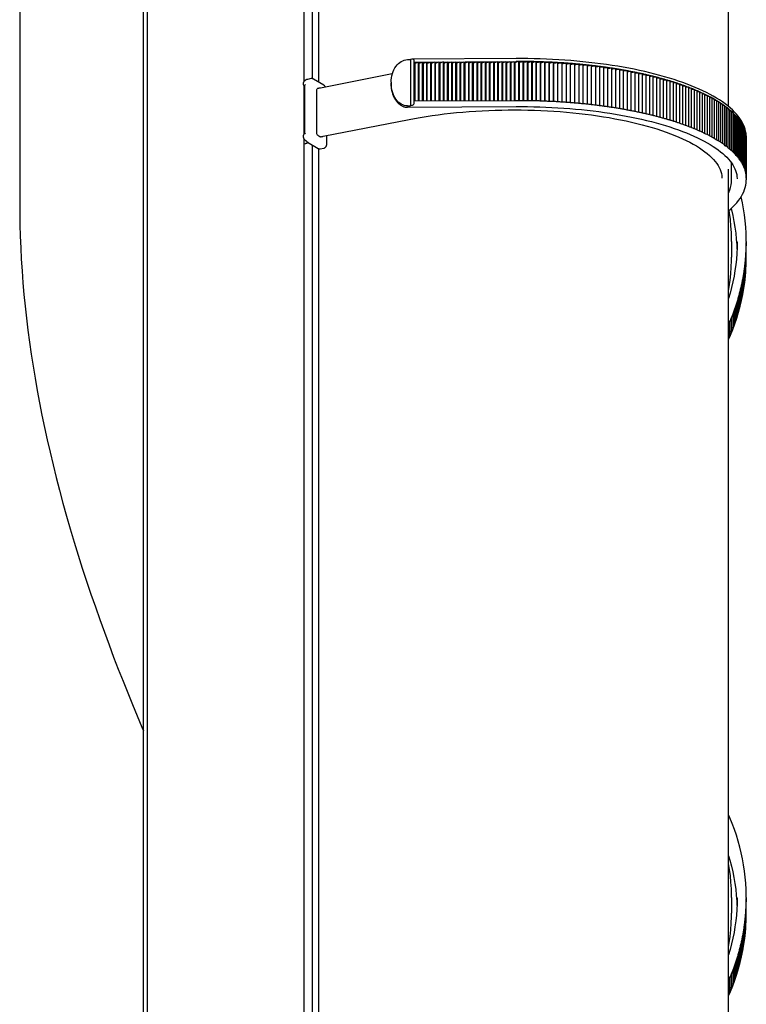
# Model space of a CAD drawing. Extents: x 0 to 594, y 0 to 420.
# Tile 23 of 29: x 293 to 310, y 351 to 374. Entities that reach past the tile are written whole.
import ezdxf

# ---------------------------------------------------------------- set-up
doc = ezdxf.new("R2010")
doc.units = 0
doc.header["$LTSCALE"] = 32.67
for name, color, linetype in [('100-9010_DXF_CONTINUOUS_LI', 7, 'CONTINUOUS'), ('100-9011_DXF_CONTINUOUS_LI', 7, 'CONTINUOUS'), ('102679_DXF_CONTINUOUS_LINE', 7, 'CONTINUOUS'), ('104420_DXF_CONTINUOUS_LINE', 7, 'CONTINUOUS')]:
    doc.layers.add(name, color=color, linetype=linetype)

msp = doc.modelspace()

# ---------------------------------------------------------------- linework, layer by layer
at = {"layer": '100-9010_DXF_CONTINUOUS_LI', "color": 7, "linetype": 'CONTINUOUS'}
for p, q in [((299.621, 372.783), (299.532, 372.765)), ((299.449, 372.612), (299.449, 372.612)), ((299.464, 372.604), (299.464, 371.47)), ((299.489, 372.747), (299.487, 372.746)), ((299.925, 372.624), (299.676, 372.772)), ((299.464, 372.515), (299.444, 372.514)), ((299.759, 371.477), (299.759, 372.511)), ((299.911, 371.4), (301.976, 371.805)), ((299.827, 371.39), (299.784, 371.416)), ((299.999, 371.236), (299.999, 371.417)), ((299.495, 371.297), (299.497, 371.295)), ((299.497, 371.295), (299.498, 371.294)), ((299.498, 371.294), (299.5, 371.292)), ((299.5, 371.292), (299.506, 371.286)), ((299.506, 371.286), (299.507, 371.284)), ((299.507, 371.284), (299.509, 371.283)), ((299.509, 371.283), (299.51, 371.281)), ((299.51, 371.281), (299.512, 371.28)), ((299.537, 371.26), (299.786, 371.111)), ((299.544, 371.25), (299.549, 371.253)), ((309.704, 370.348), (309.704, 370.76)), ((309.704, 368.882), (309.704, 368.882)), ((309.704, 368.882), (309.704, 368.506)), ((309.704, 353.149), (309.704, 353.149)), ((309.704, 353.149), (309.704, 352.773))]:
    msp.add_line(p, q, dxfattribs=at)
for points in [[(299.676, 372.772), (299.67, 372.776), (299.663, 372.778), (299.657, 372.781), (299.65, 372.782), (299.643, 372.783), (299.636, 372.784), (299.629, 372.784), (299.623, 372.783), (299.621, 372.783)], [(301.568, 372.896), (299.843, 372.557), (299.831, 372.555), (299.819, 372.553), (299.807, 372.551), (299.795, 372.549), (299.783, 372.547), (299.774, 372.545)], [(299.487, 372.746), (299.48, 372.742), (299.472, 372.737), (299.465, 372.731), (299.459, 372.726), (299.453, 372.72), (299.448, 372.713), (299.443, 372.707), (299.44, 372.7), (299.436, 372.692), (299.434, 372.685), (299.432, 372.678), (299.431, 372.67), (299.431, 372.662), (299.431, 372.655), (299.432, 372.647), (299.434, 372.64), (299.436, 372.633), (299.439, 372.626), (299.443, 372.62), (299.447, 372.614), (299.449, 372.612)], [(299.449, 372.612), (299.452, 372.607), (299.457, 372.603), (299.461, 372.599), (299.464, 372.597)], [(299.532, 372.765), (299.529, 372.764), (299.526, 372.764), (299.523, 372.763), (299.52, 372.762), (299.518, 372.761), (299.515, 372.76), (299.512, 372.759), (299.509, 372.758), (299.507, 372.756), (299.504, 372.755), (299.502, 372.754), (299.499, 372.753), (299.497, 372.751), (299.489, 372.747)], [(299.966, 372.581), (299.965, 372.583), (299.959, 372.592), (299.953, 372.6), (299.946, 372.607), (299.939, 372.613), (299.932, 372.619), (299.925, 372.624)], [(301.976, 371.805), (302.098, 371.828), (302.237, 371.853), (302.378, 371.876), (302.521, 371.898), (302.666, 371.918), (302.813, 371.936), (302.961, 371.953), (303.111, 371.969), (303.263, 371.983), (303.415, 371.995), (303.569, 372.005), (303.724, 372.014), (303.879, 372.022), (304.035, 372.027), (304.191, 372.031), (304.348, 372.034), (304.505, 372.034), (304.662, 372.033), (304.819, 372.031), (304.975, 372.026), (305.131, 372.02), (305.286, 372.013), (305.44, 372.003), (305.594, 371.992), (305.746, 371.98), (305.897, 371.966), (306.047, 371.95), (306.195, 371.933), (306.342, 371.914), (306.486, 371.893), (306.629, 371.871), (306.77, 371.848), (306.908, 371.823), (307.043, 371.797), (307.177, 371.769), (307.307, 371.74), (307.435, 371.71), (307.56, 371.678), (307.681, 371.645), (307.8, 371.611), (307.915, 371.576), (308.026, 371.539), (308.134, 371.501), (308.239, 371.463), (308.34, 371.423), (308.437, 371.383), (308.529, 371.341), (308.618, 371.299), (308.703, 371.256), (308.784, 371.212), (308.86, 371.168), (308.932, 371.123), (308.999, 371.077), (309.062, 371.032), (309.121, 370.985), (309.175, 370.939), (309.225, 370.892), (309.271, 370.844), (309.312, 370.797), (309.348, 370.749), (309.38, 370.701), (309.407, 370.653), (309.43, 370.605), (309.448, 370.557), (309.461, 370.509), (309.47, 370.461), (309.474, 370.412), (309.474, 370.393)], [(299.445, 371.447), (299.442, 371.442), (299.439, 371.435), (299.436, 371.428), (299.434, 371.421), (299.432, 371.414), (299.431, 371.406), (299.431, 371.399), (299.431, 371.391), (299.432, 371.383), (299.433, 371.375), (299.435, 371.368), (299.438, 371.36), (299.441, 371.353), (299.445, 371.345), (299.45, 371.338), (299.455, 371.331), (299.461, 371.325), (299.467, 371.319), (299.474, 371.313), (299.482, 371.308), (299.484, 371.306)], [(299.464, 371.47), (299.462, 371.468), (299.456, 371.462), (299.451, 371.456), (299.446, 371.449), (299.445, 371.447)], [(299.847, 371.386), (299.853, 371.387), (299.865, 371.39), (299.876, 371.392), (299.888, 371.395), (299.899, 371.397), (299.911, 371.4)], [(299.484, 371.306), (299.485, 371.306), (299.486, 371.305), (299.487, 371.305), (299.487, 371.304), (299.488, 371.304), (299.489, 371.303), (299.489, 371.302), (299.49, 371.302), (299.491, 371.301), (299.491, 371.301), (299.492, 371.3), (299.493, 371.299), (299.493, 371.299), (299.494, 371.298), (299.495, 371.297), (299.495, 371.297)], [(299.485, 371.226), (299.492, 371.228), (299.503, 371.232), (299.514, 371.236), (299.524, 371.24), (299.534, 371.245), (299.544, 371.25)], [(299.512, 371.28), (299.512, 371.279), (299.513, 371.278), (299.514, 371.278), (299.515, 371.277), (299.516, 371.276), (299.516, 371.275), (299.517, 371.274), (299.518, 371.274), (299.519, 371.273), (299.52, 371.272), (299.521, 371.271), (299.522, 371.271), (299.522, 371.27), (299.523, 371.269), (299.524, 371.269), (299.525, 371.268), (299.526, 371.267), (299.527, 371.266), (299.528, 371.266), (299.529, 371.265), (299.53, 371.264), (299.531, 371.264), (299.532, 371.263), (299.533, 371.262), (299.534, 371.262), (299.535, 371.261), (299.536, 371.26), (299.537, 371.26)], [(299.928, 371.118), (299.936, 371.12), (299.944, 371.123), (299.951, 371.127), (299.958, 371.132), (299.965, 371.138), (299.971, 371.144), (299.977, 371.152), (299.982, 371.159), (299.986, 371.168), (299.989, 371.176), (299.992, 371.185), (299.995, 371.195), (299.997, 371.205), (299.998, 371.216), (299.999, 371.227), (299.999, 371.236)], [(299.798, 371.105), (299.802, 371.104), (299.807, 371.102), (299.812, 371.101), (299.818, 371.1), (299.823, 371.1), (299.828, 371.1), (299.833, 371.1), (299.838, 371.101), (299.928, 371.118)], [(309.632, 370.043), (309.639, 370.057), (309.662, 370.116), (309.681, 370.175), (309.694, 370.234), (309.702, 370.293), (309.704, 370.348)], [(309.704, 368.882), (309.704, 368.939), (309.699, 369.093), (309.689, 369.248), (309.675, 369.402), (309.655, 369.555), (309.643, 369.626)], [(309.632, 367.696), (309.648, 367.792), (309.67, 367.948), (309.687, 368.106), (309.698, 368.263), (309.703, 368.421), (309.704, 368.506)], [(309.704, 353.149), (309.704, 353.206), (309.699, 353.36), (309.689, 353.515), (309.675, 353.669), (309.655, 353.822), (309.632, 353.962)], [(309.632, 351.963), (309.648, 352.059), (309.67, 352.215), (309.687, 352.373), (309.698, 352.53), (309.703, 352.688), (309.704, 352.773)]]:
    msp.add_lwpolyline(points, dxfattribs=at)
for points, knots in [([(299.464, 372.604), (299.464, 372.611), (299.472, 372.626), (299.482, 372.638), (299.489, 372.645)], [0, 0, 0, 0, 0.428191, 1, 1, 1, 1]), ([(299.759, 372.511), (299.759, 372.515), (299.759, 372.528), (299.766, 372.544), (299.774, 372.545)], [0, 0, 0, 0, 0.338827, 1, 1, 1, 1]), ([(299.489, 371.459), (299.483, 371.463), (299.476, 371.467), (299.468, 371.47), (299.464, 371.471), (299.464, 371.47)], [0, 0, 0, 0, 0.690209, 0.904692, 1, 1, 1, 1]), ([(299.784, 371.416), (299.775, 371.421), (299.763, 371.442), (299.759, 371.465), (299.759, 371.477)], [0, 0, 0, 0, 0.43898, 1, 1, 1, 1])]:
    msp.add_open_spline(points, degree=3, knots=knots, dxfattribs=at)
for points in [[(299.847, 371.386), (299.841, 371.384), (299.833, 371.386), (299.827, 371.39)], [(299.444, 371.215), (299.458, 371.218), (299.472, 371.222), (299.485, 371.226)]]:
    msp.add_open_spline(points, degree=3, dxfattribs=at)
at = {"layer": '100-9011_DXF_CONTINUOUS_LI', "color": 7, "linetype": 'CONTINUOUS'}
for p, q in [((302.037, 373.247), (302.006, 373.238)), ((304.535, 373.263), (302.054, 373.249)), ((301.931, 373.238), (302.006, 373.238)), ((302.006, 373.238), (302.006, 372.129)), ((302.092, 372.203), (302.092, 373.217)), ((302.092, 373.18), (304.534, 373.193)), ((302.092, 373.18), (302.093, 373.154)), ((302.093, 372.24), (302.093, 373.154)), ((302.106, 373.154), (302.093, 373.154)), ((302.106, 373.154), (302.192, 373.18)), ((302.106, 373.154), (302.106, 372.24)), ((302.192, 373.18), (302.193, 373.155)), ((302.192, 373.18), (302.192, 372.241)), ((302.193, 372.241), (302.193, 373.155)), ((302.206, 373.155), (302.193, 373.155)), ((302.206, 373.155), (302.292, 373.181)), ((302.206, 373.155), (302.206, 372.241)), ((302.292, 373.181), (302.293, 373.155)), ((302.292, 373.181), (302.292, 372.241)), ((302.293, 372.241), (302.293, 373.155)), ((302.306, 373.155), (302.293, 373.155)), ((302.306, 373.155), (302.392, 373.181)), ((302.306, 373.155), (302.306, 372.241)), ((302.392, 373.181), (302.393, 373.156)), ((302.392, 373.181), (302.392, 372.242)), ((302.393, 372.242), (302.393, 373.156)), ((302.407, 373.156), (302.393, 373.156)), ((302.407, 373.156), (302.492, 373.182)), ((302.407, 372.242), (302.407, 373.156)), ((302.492, 373.182), (302.493, 373.156)), ((302.492, 373.182), (302.492, 372.242)), ((302.493, 372.242), (302.493, 373.156)), ((302.507, 373.156), (302.493, 373.156)), ((302.507, 373.156), (302.592, 373.183)), ((302.507, 372.242), (302.507, 373.156)), ((302.592, 373.183), (302.593, 373.157)), ((302.592, 373.183), (302.592, 372.243)), ((302.593, 372.243), (302.593, 373.157)), ((302.607, 373.157), (302.593, 373.157)), ((302.607, 373.157), (302.692, 373.183)), ((302.607, 372.243), (302.607, 373.157)), ((302.692, 373.183), (302.693, 373.158)), ((302.692, 373.183), (302.692, 372.243)), ((302.693, 372.243), (302.693, 373.158)), ((302.707, 373.158), (302.693, 373.158)), ((302.792, 373.184), (302.707, 373.158)), ((302.707, 373.158), (302.707, 372.244)), ((302.793, 373.158), (302.792, 373.184)), ((302.792, 373.184), (302.792, 372.244)), ((302.793, 372.244), (302.793, 373.158)), ((302.793, 373.158), (302.807, 373.158)), ((302.807, 373.158), (302.892, 373.184)), ((302.807, 373.158), (302.807, 372.244)), ((302.892, 373.184), (302.893, 373.159)), ((302.892, 373.184), (302.892, 372.245)), ((302.893, 372.245), (302.893, 373.159)), ((302.893, 373.159), (302.907, 373.159)), ((302.907, 373.159), (302.992, 373.185)), ((302.907, 373.159), (302.907, 372.245)), ((302.992, 373.185), (302.994, 373.159)), ((302.992, 373.185), (302.992, 372.245)), ((302.994, 372.245), (302.994, 373.159)), ((302.994, 373.159), (303.007, 373.159)), ((303.007, 373.159), (303.092, 373.185)), ((303.007, 373.159), (303.007, 372.245)), ((303.092, 373.185), (303.094, 373.16)), ((303.092, 373.185), (303.092, 372.246)), ((303.094, 372.246), (303.094, 373.16)), ((303.094, 373.16), (303.107, 373.16)), ((303.107, 373.16), (303.192, 373.186)), ((303.107, 373.16), (303.107, 372.246)), ((303.192, 373.186), (303.194, 373.16)), ((303.192, 373.186), (303.192, 372.246)), ((303.194, 372.246), (303.194, 373.16)), ((303.194, 373.16), (303.207, 373.16)), ((303.207, 373.16), (303.293, 373.186)), ((303.207, 373.16), (303.207, 372.246)), ((303.293, 373.186), (303.294, 373.161)), ((303.293, 373.186), (303.293, 372.247)), ((303.294, 372.247), (303.294, 373.161)), ((303.294, 373.161), (303.307, 373.161)), ((303.307, 373.161), (303.393, 373.187)), ((303.307, 373.161), (303.307, 372.247)), ((303.393, 373.187), (303.394, 373.161)), ((303.393, 373.187), (303.393, 372.247)), ((303.394, 373.161), (303.394, 372.247)), ((303.407, 373.161), (303.394, 373.161)), ((303.407, 373.161), (303.493, 373.188)), ((303.407, 373.161), (303.407, 372.247)), ((303.494, 373.162), (303.493, 373.188)), ((303.493, 372.248), (303.493, 373.188)), ((303.494, 373.162), (303.494, 372.248)), ((303.507, 373.162), (303.494, 373.162)), ((303.507, 373.162), (303.593, 373.188)), ((303.507, 373.162), (303.507, 372.248)), ((303.593, 373.188), (303.594, 373.163)), ((303.593, 373.188), (303.593, 372.248)), ((303.594, 373.163), (303.594, 372.248)), ((303.594, 373.163), (303.607, 373.163)), ((303.607, 373.163), (303.693, 373.189)), ((303.607, 373.163), (303.607, 372.249)), ((303.693, 373.189), (303.694, 373.163)), ((303.693, 373.189), (303.693, 372.249)), ((303.694, 373.163), (303.694, 372.249)), ((303.694, 373.163), (303.707, 373.163)), ((303.707, 373.163), (303.793, 373.189)), ((303.707, 373.163), (303.707, 372.249)), ((303.793, 373.189), (303.793, 372.25)), ((303.793, 373.189), (303.794, 373.164)), ((303.794, 373.164), (303.794, 372.25)), ((303.794, 373.164), (303.808, 373.164)), ((303.808, 373.164), (303.893, 373.19)), ((303.808, 373.164), (303.808, 372.25)), ((303.893, 373.19), (303.893, 372.25)), ((303.893, 373.19), (303.894, 373.164)), ((303.894, 373.164), (303.894, 372.25)), ((303.894, 373.164), (303.908, 373.164)), ((303.908, 373.164), (303.993, 373.19)), ((303.908, 373.164), (303.908, 372.25)), ((303.993, 373.19), (303.993, 372.251)), ((303.993, 373.19), (303.994, 373.165)), ((303.994, 373.165), (303.994, 372.251)), ((303.994, 373.165), (304.008, 373.165)), ((304.008, 373.165), (304.093, 373.191)), ((304.008, 373.165), (304.008, 372.251)), ((304.093, 373.191), (304.093, 372.251)), ((304.093, 373.191), (304.094, 373.165)), ((304.094, 373.165), (304.094, 372.251)), ((304.094, 373.165), (304.108, 373.165)), ((304.108, 373.165), (304.193, 373.191)), ((304.108, 373.165), (304.108, 372.251)), ((304.193, 373.191), (304.193, 372.252)), ((304.193, 373.191), (304.194, 373.166)), ((304.194, 373.166), (304.194, 372.252)), ((304.194, 373.166), (304.208, 373.166)), ((304.208, 373.166), (304.293, 373.192)), ((304.208, 373.166), (304.208, 372.252)), ((304.293, 373.192), (304.293, 372.252)), ((304.293, 373.192), (304.295, 373.166)), ((304.295, 373.166), (304.295, 372.252)), ((304.295, 373.166), (304.308, 373.166)), ((304.308, 373.166), (304.393, 373.193)), ((304.308, 373.166), (304.308, 372.252)), ((304.393, 373.193), (304.393, 372.253)), ((304.393, 373.193), (304.395, 373.167)), ((304.395, 373.167), (304.395, 372.253)), ((304.395, 373.167), (304.408, 373.167)), ((304.408, 373.167), (304.493, 373.193)), ((304.408, 373.167), (304.408, 372.253)), ((304.493, 373.193), (304.493, 372.253)), ((304.493, 373.193), (304.495, 373.168)), ((304.495, 373.168), (304.495, 372.253)), ((304.495, 373.168), (304.508, 373.168)), ((304.508, 373.168), (304.535, 373.176)), ((304.508, 373.168), (304.508, 372.254)), ((304.596, 373.194), (304.596, 373.168)), ((304.596, 373.194), (304.596, 372.254)), ((304.596, 373.168), (304.596, 372.254)), ((304.596, 373.168), (304.61, 373.168)), ((304.61, 373.168), (304.61, 372.254)), ((304.7, 373.193), (304.7, 372.254)), ((304.7, 373.168), (304.713, 373.168)), ((304.713, 373.168), (304.713, 372.254)), ((304.805, 373.193), (304.805, 372.253)), ((304.805, 373.167), (304.816, 373.167)), ((304.816, 373.167), (304.816, 372.253)), ((304.909, 373.191), (304.909, 372.251)), ((304.909, 373.165), (304.919, 373.165)), ((304.919, 373.165), (304.919, 372.251)), ((305.013, 373.189), (305.013, 372.249)), ((305.013, 373.163), (305.021, 373.163)), ((305.021, 373.163), (305.021, 372.249)), ((305.117, 373.186), (305.117, 372.246)), ((305.117, 373.16), (305.124, 373.16)), ((305.124, 373.16), (305.124, 372.246)), ((305.221, 373.182), (305.221, 372.243)), ((305.221, 373.157), (305.226, 373.156)), ((305.226, 373.156), (305.226, 372.243)), ((305.324, 373.178), (305.324, 372.238)), ((305.324, 373.152), (305.328, 373.152)), ((305.328, 373.152), (305.328, 372.238)), ((305.428, 373.173), (305.428, 372.233)), ((305.428, 373.147), (305.43, 373.147)), ((305.43, 373.147), (305.43, 372.233)), ((305.531, 373.168), (305.531, 372.228)), ((305.532, 373.141), (305.532, 372.228)), ((305.633, 373.161), (305.633, 372.222)), ((305.735, 373.154), (305.735, 372.215)), ((305.837, 373.147), (305.837, 372.207)), ((305.939, 373.138), (305.939, 372.199)), ((306.04, 373.129), (306.04, 372.19)), ((306.14, 373.12), (306.14, 372.18)), ((306.24, 373.109), (306.24, 372.17)), ((306.339, 373.098), (306.339, 372.159)), ((306.438, 373.087), (306.438, 372.147)), ((306.536, 373.075), (306.536, 372.135)), ((306.633, 373.062), (306.633, 372.122)), ((306.73, 373.048), (306.73, 372.109)), ((306.826, 373.034), (306.826, 372.094)), ((306.92, 373.019), (306.92, 372.08)), ((307.015, 373.004), (307.015, 372.064)), ((307.108, 372.988), (307.108, 372.048)), ((307.2, 372.971), (307.2, 372.032)), ((307.291, 372.954), (307.291, 372.014)), ((307.382, 372.936), (307.382, 371.997)), ((307.471, 372.918), (307.471, 371.978)), ((307.559, 372.899), (307.559, 371.959)), ((307.647, 372.879), (307.647, 371.94)), ((307.733, 372.859), (307.733, 371.919)), ((307.818, 372.838), (307.818, 371.899)), ((307.902, 372.817), (307.902, 371.878)), ((307.984, 372.795), (307.984, 371.856)), ((308.065, 372.773), (308.065, 371.833)), ((308.146, 372.75), (308.146, 371.811)), ((308.224, 372.727), (308.224, 371.787)), ((308.302, 372.703), (308.302, 371.763)), ((308.378, 372.679), (308.378, 371.739)), ((308.453, 372.654), (308.453, 371.714)), ((308.526, 372.628), (308.526, 371.689)), ((308.598, 372.602), (308.598, 371.663)), ((308.668, 372.576), (308.668, 371.636)), ((308.737, 372.549), (308.737, 371.61)), ((308.804, 372.522), (308.804, 371.582)), ((308.87, 372.494), (308.87, 371.555)), ((308.935, 372.466), (308.935, 371.527)), ((308.997, 372.438), (308.997, 371.498)), ((309.058, 372.409), (309.058, 371.469)), ((309.118, 372.38), (309.118, 371.44)), ((309.176, 372.35), (309.176, 371.41)), ((309.232, 372.32), (309.232, 371.38)), ((301.931, 372.129), (302.006, 372.129)), ((301.933, 372.098), (304.537, 372.113)), ((302.037, 372.14), (302.006, 372.129)), ((304.534, 372.254), (302.092, 372.24)), ((309.286, 372.289), (309.286, 371.35)), ((309.339, 372.259), (309.339, 371.319)), ((309.39, 372.227), (309.39, 371.288)), ((309.439, 372.196), (309.439, 371.256)), ((309.486, 372.164), (309.486, 371.225)), ((309.532, 372.132), (309.532, 371.192)), ((309.576, 372.1), (309.576, 371.16)), ((309.618, 372.067), (309.618, 371.127)), ((309.658, 372.034), (309.658, 371.095)), ((309.696, 372.001), (309.696, 371.061)), ((309.733, 371.968), (309.733, 371.028)), ((309.767, 371.934), (309.767, 370.994)), ((309.8, 371.9), (309.8, 370.96)), ((309.831, 371.866), (309.831, 370.926)), ((309.86, 371.832), (309.86, 370.892)), ((309.887, 371.797), (309.887, 370.858)), ((309.912, 371.763), (309.912, 370.823)), ((309.935, 371.728), (309.935, 370.788)), ((309.956, 371.693), (309.956, 370.753)), ((309.975, 371.658), (309.975, 370.718)), ((309.992, 371.623), (309.992, 370.683)), ((310.007, 371.587), (310.007, 370.648)), ((310.02, 371.552), (310.02, 370.612)), ((310.02, 371.52), (310.032, 371.516)), ((310.032, 371.516), (310.032, 370.577)), ((310.032, 371.484), (310.041, 371.481)), ((310.041, 371.481), (310.041, 370.541)), ((310.041, 371.448), (310.048, 371.445)), ((310.048, 371.445), (310.048, 370.506)), ((310.048, 371.412), (310.053, 371.41)), ((310.053, 371.41), (310.053, 370.47)), ((310.053, 371.375), (310.056, 371.374)), ((310.058, 371.371), (310.056, 371.414)), ((310.056, 371.374), (310.056, 370.434)), ((310.058, 371.371), (310.058, 371.372)), ((310.056, 371.339), (310.058, 371.338)), ((310.058, 371.338), (310.058, 370.358)), ((309.838, 370.378), (309.838, 370.379)), ((310.033, 370.176), (310.045, 370.229)), ((310.045, 370.229), (310.053, 370.283)), ((310.053, 370.283), (310.057, 370.337)), ((310.057, 370.337), (310.058, 370.358)), ((309.937, 369.95), (309.936, 369.955)), ((309.967, 369.806), (309.937, 369.95)), ((309.993, 369.662), (309.967, 369.806)), ((310.015, 369.516), (309.993, 369.662)), ((310.032, 369.371), (310.015, 369.516)), ((310.045, 369.224), (310.032, 369.371)), ((310.053, 369.078), (310.045, 369.224)), ((310.057, 368.931), (310.053, 369.078)), ((310.058, 368.879), (310.057, 368.931)), ((310.057, 368.435), (310.057, 368.777)), ((310.058, 368.879), (310.058, 368.777)), ((310.049, 368.239), (310.049, 368.581)), ((310.054, 368.337), (310.054, 368.679)), ((310.023, 367.946), (310.023, 368.288)), ((310.034, 368.044), (310.034, 368.386)), ((310.043, 368.494), (310.042, 368.483)), ((310.042, 368.141), (310.042, 368.483)), ((310.054, 368.337), (310.049, 368.337)), ((310.057, 368.435), (310.054, 368.435)), ((309.995, 367.752), (309.995, 368.094)), ((310.01, 367.849), (310.01, 368.191)), ((310.042, 368.141), (310.034, 368.142)), ((310.035, 368.043), (310.043, 368.141)), ((310.049, 368.239), (310.042, 368.24)), ((309.96, 367.559), (309.96, 367.901)), ((309.979, 367.655), (309.979, 367.997)), ((310.01, 367.849), (309.995, 367.851)), ((309.998, 367.753), (310.019, 367.898)), ((310.023, 367.946), (310.01, 367.948)), ((310.019, 367.898), (310.035, 368.043)), ((310.034, 368.044), (310.023, 368.045)), ((309.892, 367.272), (309.892, 367.614)), ((309.917, 367.367), (309.917, 367.709)), ((309.939, 367.463), (309.939, 367.805)), ((309.943, 367.466), (309.973, 367.61)), ((309.979, 367.655), (309.96, 367.658)), ((309.973, 367.61), (309.998, 367.753)), ((309.995, 367.752), (309.979, 367.754)), ((309.837, 367.083), (309.837, 367.425)), ((309.865, 367.177), (309.865, 367.519)), ((309.917, 367.367), (309.892, 367.372)), ((309.909, 367.324), (309.943, 367.466)), ((309.939, 367.463), (309.917, 367.467)), ((309.96, 367.559), (309.939, 367.562)), ((309.74, 366.803), (309.74, 367.145)), ((309.774, 366.896), (309.774, 367.238)), ((309.807, 366.989), (309.807, 367.331)), ((309.829, 367.042), (309.871, 367.183)), ((309.865, 367.177), (309.837, 367.184)), ((309.892, 367.272), (309.865, 367.278)), ((309.871, 367.183), (309.909, 367.324)), ((309.666, 366.62), (309.666, 366.962)), ((309.704, 366.711), (309.704, 367.053)), ((309.731, 366.766), (309.782, 366.903)), ((309.774, 366.896), (309.74, 366.906)), ((309.807, 366.989), (309.774, 366.998)), ((309.782, 366.903), (309.829, 367.042)), ((309.837, 367.083), (309.807, 367.091)), ((309.704, 366.711), (309.666, 366.725)), ((309.676, 366.629), (309.731, 366.766)), ((309.74, 366.803), (309.704, 366.815)), ((309.666, 366.62), (309.632, 366.633)), ((309.632, 366.527), (309.676, 366.629)), ((309.663, 355.058), (309.632, 355.128)), ((309.719, 354.921), (309.663, 355.058)), ((309.771, 354.783), (309.719, 354.921)), ((309.819, 354.643), (309.771, 354.783)), ((309.863, 354.502), (309.819, 354.643)), ((309.902, 354.36), (309.863, 354.502)), ((309.937, 354.217), (309.902, 354.36)), ((309.967, 354.073), (309.937, 354.217)), ((309.993, 353.929), (309.967, 354.073)), ((310.015, 353.783), (309.993, 353.929)), ((310.032, 353.638), (310.015, 353.783)), ((310.045, 353.491), (310.032, 353.638)), ((310.053, 353.345), (310.045, 353.491)), ((310.057, 353.198), (310.053, 353.345)), ((310.058, 353.146), (310.057, 353.198)), ((310.054, 352.604), (310.054, 352.946)), ((310.057, 352.702), (310.057, 353.044)), ((310.058, 353.146), (310.058, 353.044)), ((310.043, 352.761), (310.042, 352.75)), ((310.042, 352.408), (310.042, 352.75)), ((310.049, 352.506), (310.049, 352.848)), ((310.023, 352.213), (310.023, 352.555)), ((310.034, 352.311), (310.034, 352.653)), ((310.049, 352.506), (310.042, 352.507)), ((310.054, 352.604), (310.049, 352.604)), ((310.057, 352.702), (310.054, 352.702)), ((309.979, 351.922), (309.979, 352.264)), ((309.995, 352.019), (309.995, 352.361)), ((310.01, 352.116), (310.01, 352.458)), ((310.019, 352.165), (310.035, 352.31)), ((310.034, 352.311), (310.023, 352.312)), ((310.042, 352.408), (310.034, 352.409)), ((310.035, 352.31), (310.043, 352.408)), ((309.939, 351.73), (309.939, 352.072)), ((309.96, 351.826), (309.96, 352.168)), ((309.973, 351.877), (309.998, 352.02)), ((309.995, 352.019), (309.979, 352.021)), ((310.01, 352.116), (309.995, 352.118)), ((309.998, 352.02), (310.019, 352.165)), ((310.023, 352.213), (310.01, 352.215)), ((309.865, 351.444), (309.865, 351.786)), ((309.892, 351.539), (309.892, 351.881)), ((309.917, 351.634), (309.917, 351.976)), ((309.96, 351.826), (309.939, 351.83)), ((309.943, 351.733), (309.973, 351.877)), ((309.979, 351.922), (309.96, 351.925)), ((309.807, 351.256), (309.807, 351.598)), ((309.837, 351.35), (309.837, 351.692)), ((309.892, 351.539), (309.865, 351.545)), ((309.871, 351.45), (309.909, 351.591)), ((309.917, 351.634), (309.892, 351.639)), ((309.909, 351.591), (309.943, 351.733)), ((309.939, 351.73), (309.917, 351.734)), ((309.704, 350.978), (309.704, 351.32)), ((309.74, 351.07), (309.74, 351.412)), ((309.774, 351.163), (309.774, 351.505)), ((309.782, 351.17), (309.829, 351.309)), ((309.837, 351.35), (309.807, 351.358)), ((309.829, 351.309), (309.871, 351.45)), ((309.865, 351.444), (309.837, 351.451)), ((309.666, 350.887), (309.666, 351.229)), ((309.74, 351.07), (309.704, 351.082)), ((309.731, 351.033), (309.782, 351.17)), ((309.774, 351.163), (309.74, 351.174)), ((309.807, 351.256), (309.774, 351.266)), ((309.666, 350.887), (309.632, 350.9)), ((309.632, 350.795), (309.676, 350.896)), ((309.704, 350.978), (309.666, 350.992)), ((309.676, 350.896), (309.731, 351.033))]:
    msp.add_line(p, q, dxfattribs=at)
for points in [[(310.042, 371.519), (310.028, 371.571), (310.011, 371.623), (309.989, 371.675), (309.963, 371.727), (309.933, 371.779), (309.899, 371.831), (309.861, 371.882), (309.819, 371.933), (309.773, 371.983), (309.723, 372.033), (309.669, 372.082), (309.611, 372.13), (309.549, 372.178), (309.484, 372.225), (309.415, 372.271), (309.342, 372.317), (309.266, 372.362), (309.187, 372.406), (309.103, 372.449), (309.017, 372.492), (308.927, 372.533), (308.834, 372.574), (308.738, 372.613), (308.639, 372.652), (308.537, 372.69), (308.432, 372.726), (308.324, 372.762), (308.213, 372.797), (308.099, 372.83), (307.983, 372.862), (307.865, 372.894), (307.744, 372.924), (307.621, 372.953), (307.495, 372.981), (307.368, 373.007), (307.238, 373.032), (307.106, 373.057), (306.973, 373.079), (306.837, 373.101), (306.701, 373.121), (306.562, 373.14), (306.422, 373.158), (306.281, 373.174), (306.138, 373.189), (305.995, 373.203), (305.85, 373.215), (305.705, 373.226), (305.558, 373.235), (305.411, 373.244), (305.263, 373.25), (305.115, 373.256), (304.967, 373.26), (304.818, 373.262), (304.669, 373.263), (304.535, 373.263)], [(301.537, 372.674), (301.537, 372.649), (301.538, 372.623), (301.539, 372.598), (301.541, 372.574), (301.544, 372.55), (301.548, 372.526), (301.552, 372.503), (301.557, 372.48), (301.563, 372.458), (301.569, 372.437), (301.576, 372.416), (301.583, 372.395), (301.591, 372.375), (301.599, 372.355), (301.608, 372.336), (301.618, 372.318), (301.628, 372.3), (301.639, 372.283), (301.65, 372.266), (301.661, 372.25), (301.673, 372.234), (301.686, 372.22), (301.699, 372.206), (301.712, 372.192), (301.726, 372.18), (301.74, 372.168), (301.755, 372.157), (301.769, 372.147), (301.785, 372.138), (301.8, 372.13), (301.816, 372.123), (301.832, 372.116), (301.848, 372.111), (301.864, 372.106), (301.88, 372.103), (301.896, 372.1), (301.912, 372.099), (301.927, 372.098), (301.933, 372.098)], [(304.537, 372.113), (304.667, 372.113), (304.812, 372.112), (304.958, 372.109), (305.103, 372.105), (305.248, 372.1), (305.393, 372.094), (305.537, 372.086), (305.68, 372.076), (305.822, 372.066), (305.964, 372.054), (306.104, 372.04), (306.243, 372.026), (306.381, 372.01), (306.518, 371.992), (306.653, 371.974), (306.786, 371.954), (306.918, 371.933), (307.048, 371.91), (307.176, 371.887), (307.302, 371.862), (307.426, 371.836), (307.547, 371.809), (307.667, 371.781), (307.783, 371.752), (307.898, 371.722), (308.01, 371.69), (308.119, 371.658), (308.225, 371.625), (308.329, 371.591), (308.429, 371.555), (308.527, 371.519), (308.622, 371.482), (308.714, 371.444), (308.802, 371.406), (308.887, 371.366), (308.969, 371.326), (309.047, 371.285), (309.122, 371.244), (309.194, 371.202), (309.261, 371.159), (309.325, 371.117), (309.386, 371.073), (309.442, 371.03), (309.495, 370.986), (309.544, 370.941), (309.589, 370.897), (309.631, 370.852), (309.669, 370.806), (309.703, 370.761), (309.733, 370.715), (309.76, 370.669), (309.783, 370.623), (309.801, 370.577), (309.816, 370.531), (309.827, 370.485), (309.834, 370.439), (309.837, 370.392), (309.838, 370.378)], [(310.056, 371.414), (310.051, 371.466), (310.042, 371.519)], [(309.632, 369.617), (309.675, 369.653), (309.729, 369.704), (309.78, 369.755), (309.827, 369.806), (309.869, 369.858), (309.907, 369.91), (309.941, 369.963), (309.97, 370.016), (309.995, 370.069), (310.016, 370.122), (310.033, 370.176)], [(309.691, 369.668), (309.699, 369.637), (309.732, 369.499), (309.76, 369.36), (309.784, 369.22), (309.803, 369.079), (309.818, 368.938)], [(309.838, 368.871), (309.836, 368.733), (309.829, 368.594), (309.819, 368.456), (309.804, 368.319), (309.786, 368.181), (309.763, 368.044), (309.736, 367.908), (309.705, 367.773), (309.67, 367.639), (309.632, 367.509)], [(309.818, 368.938), (309.829, 368.797), (309.834, 368.694)], [(309.632, 354.145), (309.663, 354.042), (309.699, 353.904), (309.732, 353.766), (309.76, 353.627), (309.784, 353.487), (309.803, 353.346), (309.818, 353.205)], [(309.818, 353.205), (309.829, 353.064), (309.834, 352.961)], [(309.838, 353.138), (309.836, 353), (309.829, 352.861), (309.819, 352.723), (309.804, 352.586), (309.786, 352.448), (309.763, 352.312), (309.736, 352.175), (309.705, 352.04), (309.67, 351.906), (309.632, 351.776)]]:
    msp.add_lwpolyline(points, dxfattribs=at)
for centre, radius, start, end in [((304.623, 357.305), 15.888, 90.096, 90.3185), ((306.602, 366.2), 7.276, 106.0014, 106.5008), ((304.623, 357.304), 15.89, 89.7199, 90.096), ((306.693, 365.968), 7.495, 105.4153, 106.1315), ((304.623, 357.315), 15.878, 89.3436, 89.7199), ((306.8, 365.666), 7.787, 104.8459, 105.5441), ((304.623, 357.342), 15.851, 88.9669, 89.3436), ((306.903, 365.361), 8.08, 104.2903, 104.9715), ((304.624, 357.385), 15.809, 88.5896, 88.967), ((307.003, 365.055), 8.374, 103.7477, 104.4129), ((304.625, 357.443), 15.751, 88.2113, 88.5896), ((307.099, 364.748), 8.667, 103.2174, 103.8674), ((304.627, 357.515), 15.678, 87.8318, 88.2113), ((307.19, 364.441), 8.96, 102.6986, 103.3344), ((304.631, 357.603), 15.59, 87.451, 87.8319), ((307.278, 364.135), 9.252, 102.1908, 102.8132), ((304.635, 357.706), 15.488, 87.0684, 87.451), ((307.361, 363.83), 9.541, 101.6932, 102.3029), ((304.641, 357.823), 15.371, 86.6839, 87.0684), ((307.44, 363.526), 9.829, 101.2053, 101.8031), ((304.649, 357.954), 15.239, 86.2972, 86.6839), ((307.515, 363.226), 10.112, 100.7266, 101.3131), ((304.658, 358.099), 15.094, 85.908, 86.2972), ((307.586, 362.928), 10.392, 100.2564, 100.8324), ((304.67, 358.257), 14.935, 85.5161, 85.908), ((307.653, 362.63), 10.672, 99.7944, 100.35), ((304.683, 358.429), 14.763, 85.1211, 85.5161), ((307.715, 362.337), 10.946, 99.34, 99.8786), ((304.699, 358.613), 14.578, 84.7228, 85.1211), ((307.773, 362.05), 11.214, 98.8928, 99.4152), ((304.717, 358.809), 14.381, 84.3208, 84.7228), ((307.827, 361.768), 11.476, 98.4522, 98.9595), ((304.738, 359.017), 14.172, 83.915, 84.3209), ((307.876, 361.493), 11.731, 98.018, 98.5109), ((304.761, 359.236), 13.952, 83.5048, 83.915), ((307.921, 361.225), 11.978, 97.5896, 98.069), ((304.787, 359.466), 13.72, 83.0901, 83.5048), ((307.962, 360.965), 12.217, 97.1668, 97.6333), ((304.816, 359.706), 13.479, 82.6704, 83.0901), ((307.999, 360.713), 12.447, 96.7491, 97.2035), ((304.848, 359.955), 13.228, 82.2454, 82.6704), ((308.031, 360.471), 12.669, 96.3362, 96.7791), ((304.884, 360.213), 12.967, 81.8148, 82.2455), ((308.06, 360.237), 12.88, 95.9278, 96.3597), ((304.922, 360.479), 12.699, 81.3781, 81.8148), ((308.085, 360.014), 13.081, 95.5235, 95.9451), ((304.963, 360.753), 12.422, 80.9349, 81.3781), ((308.106, 359.801), 13.271, 95.1231, 95.5347), ((305.008, 361.033), 12.138, 80.4849, 80.935), ((308.123, 359.599), 13.45, 94.7261, 95.1284), ((305.056, 361.32), 11.847, 80.0275, 80.485), ((308.136, 359.409), 13.618, 94.3323, 94.7258), ((305.108, 361.612), 11.55, 79.5624, 80.0276), ((308.147, 359.231), 13.773, 93.9415, 94.3265), ((305.162, 361.909), 11.248, 79.0889, 79.5624), ((308.154, 359.065), 13.916, 93.5533, 93.9303), ((305.22, 362.21), 10.942, 78.6067, 79.089), ((308.158, 358.911), 14.047, 93.1675, 93.5368), ((305.282, 362.514), 10.631, 78.1151, 78.6067), ((308.159, 358.771), 14.164, 92.7838, 93.1458), ((305.346, 362.821), 10.318, 77.6135, 78.1151), ((308.157, 358.644), 14.268, 92.402, 92.7569), ((305.414, 363.131), 10.001, 77.1015, 77.6136), ((308.153, 358.53), 14.358, 92.0217, 92.37), ((305.485, 363.441), 9.683, 76.5783, 77.1016), ((308.147, 358.431), 14.434, 91.6427, 91.9847), ((305.559, 363.752), 9.363, 76.0433, 76.5784), ((308.138, 358.345), 14.497, 91.2648, 91.6007), ((305.637, 364.063), 9.043, 75.4957, 76.0434), ((308.127, 358.274), 14.545, 90.8877, 91.2179), ((305.717, 364.373), 8.723, 74.9348, 75.4958), ((308.114, 358.217), 14.579, 90.5112, 90.8358), ((305.8, 364.681), 8.403, 74.3598, 74.9349), ((302.31, 372.681), 0.773, 178.8181, 179.9995), ((302.309, 372.681), 0.772, 180.0001, 180.5245), ((308.1, 358.175), 14.598, 90.1351, 90.4543), ((305.886, 364.987), 8.085, 73.7698, 74.3599), ((308.084, 358.147), 14.603, 89.759, 90.0732), ((305.974, 365.291), 7.769, 73.1638, 73.7699), ((308.067, 358.134), 14.594, 89.3828, 89.6921), ((306.065, 365.591), 7.455, 72.541, 73.164), ((308.049, 358.135), 14.57, 89.0061, 89.3107), ((306.158, 365.888), 7.145, 71.9003, 72.5412), ((308.03, 358.151), 14.532, 88.6289, 88.9289), ((306.254, 366.179), 6.838, 71.2406, 71.9005), ((308.011, 358.181), 14.479, 88.2507, 88.5464), ((306.351, 366.466), 6.535, 70.5607, 71.2408), ((307.991, 358.225), 14.413, 87.8713, 88.1629), ((306.45, 366.747), 6.237, 69.8592, 70.5608), ((307.97, 358.284), 14.332, 87.4906, 87.7781), ((306.551, 367.021), 5.944, 69.135, 69.8594), ((307.95, 358.356), 14.238, 87.1082, 87.3918), ((306.653, 367.29), 5.657, 68.3864, 69.1352), ((307.93, 358.442), 14.13, 86.7239, 87.0038), ((306.757, 367.551), 5.377, 67.6121, 68.3866), ((307.91, 358.541), 14.009, 86.3375, 86.6136), ((306.861, 367.804), 5.102, 66.8102, 67.6123), ((307.89, 358.654), 13.875, 85.9485, 86.2211), ((306.966, 368.05), 4.835, 65.979, 66.8104), ((307.871, 358.779), 13.728, 85.5569, 85.8259), ((307.072, 368.288), 4.575, 65.1167, 65.9793), ((307.853, 358.917), 13.569, 85.1622, 85.4278), ((307.178, 368.516), 4.323, 64.2211, 65.1169), ((307.836, 359.066), 13.399, 84.7642, 85.0265), ((307.285, 368.737), 4.078, 63.29, 64.2213), ((307.82, 359.227), 13.216, 84.3627, 84.6216), ((307.391, 368.948), 3.842, 62.3212, 63.2903), ((307.805, 359.4), 13.023, 83.9572, 84.2128), ((307.497, 369.15), 3.614, 61.3121, 62.3215), ((307.791, 359.582), 12.819, 83.5475, 83.7998), ((307.602, 369.342), 3.395, 60.2599, 61.3124), ((304.623, 356.366), 15.888, 90.096, 90.3185), ((304.623, 356.364), 15.89, 89.7199, 90.096), ((304.623, 356.376), 15.878, 89.3436, 89.7199), ((304.623, 356.403), 15.851, 88.9669, 89.3436), ((304.624, 356.445), 15.809, 88.5896, 88.967), ((304.625, 356.503), 15.751, 88.2113, 88.5896), ((304.627, 356.576), 15.678, 87.8318, 88.2113), ((304.631, 356.663), 15.59, 87.451, 87.8319), ((304.635, 356.766), 15.488, 87.0684, 87.451), ((304.641, 356.883), 15.371, 86.6839, 87.0684), ((304.649, 357.014), 15.239, 86.2972, 86.6839), ((304.658, 357.159), 15.094, 85.908, 86.2972), ((304.67, 357.318), 14.935, 85.5161, 85.908), ((304.683, 357.489), 14.763, 85.1211, 85.5161), ((304.699, 357.673), 14.578, 84.7228, 85.1211), ((304.717, 357.87), 14.381, 84.3208, 84.7228), ((304.738, 358.078), 14.172, 83.915, 84.3209), ((304.761, 358.297), 13.952, 83.5048, 83.915), ((304.787, 358.526), 13.72, 83.0901, 83.5048), ((304.816, 358.766), 13.479, 82.6704, 83.0901), ((304.848, 359.015), 13.228, 82.2454, 82.6704), ((304.884, 359.273), 12.967, 81.8148, 82.2455), ((304.922, 359.539), 12.699, 81.3781, 81.8148), ((304.963, 359.813), 12.422, 80.9349, 81.3781), ((305.008, 360.094), 12.138, 80.4849, 80.935), ((307.779, 359.775), 12.604, 83.1332, 83.3823), ((307.707, 369.525), 3.184, 59.1619, 60.2603), ((307.769, 359.978), 12.381, 82.714, 82.9598), ((307.81, 369.698), 2.982, 58.0149, 59.1623), ((307.76, 360.19), 12.148, 82.2896, 82.5321), ((307.912, 369.861), 2.79, 56.8157, 58.0153), ((307.753, 360.41), 11.906, 81.8595, 82.0987), ((308.013, 370.015), 2.606, 55.5608, 56.8161), ((307.748, 360.638), 11.657, 81.4234, 81.6592), ((308.111, 370.159), 2.432, 54.2466, 55.5613), ((307.745, 360.873), 11.4, 80.9809, 81.2131), ((308.208, 370.293), 2.266, 52.8691, 54.247), ((307.744, 361.115), 11.137, 80.5316, 80.7601), ((308.303, 370.418), 2.11, 51.4243, 52.8696), ((307.745, 361.363), 10.867, 80.0749, 80.2997), ((308.394, 370.533), 1.962, 49.9081, 51.4248), ((305.056, 360.38), 11.847, 80.0275, 80.485), ((305.108, 360.672), 11.55, 79.5624, 80.0276), ((305.162, 360.969), 11.248, 79.0889, 79.5624), ((305.22, 361.27), 10.942, 78.6067, 79.089), ((305.282, 361.575), 10.631, 78.1151, 78.6067), ((305.346, 361.882), 10.318, 77.6135, 78.1151), ((305.414, 362.191), 10.001, 77.1015, 77.6136), ((305.485, 362.501), 9.683, 76.5783, 77.1016), ((305.559, 362.812), 9.363, 76.0433, 76.5784), ((305.637, 363.123), 9.043, 75.4957, 76.0434), ((305.717, 363.433), 8.723, 74.9348, 75.4958), ((305.8, 363.741), 8.403, 74.3598, 74.9349), ((305.886, 364.048), 8.085, 73.7698, 74.3599), ((307.748, 361.616), 10.592, 79.6106, 79.8314), ((308.484, 370.639), 1.824, 48.3159, 49.9085), ((307.753, 361.874), 10.312, 79.1379, 79.3547), ((308.57, 370.736), 1.694, 46.6434, 48.3164), ((307.761, 362.136), 10.027, 78.6566, 78.8689), ((308.653, 370.824), 1.573, 44.8861, 46.6439), ((307.77, 362.402), 9.739, 78.1659, 78.3736), ((308.733, 370.904), 1.46, 43.0396, 44.8866), ((307.782, 362.67), 9.448, 77.6654, 77.8681), ((308.809, 370.975), 1.356, 41.0994, 43.04), ((307.796, 362.941), 9.154, 77.1544, 77.3518), ((308.882, 371.038), 1.26, 39.0616, 41.0997), ((307.812, 363.213), 8.859, 76.6323, 76.824), ((308.95, 371.094), 1.171, 36.9226, 39.0619), ((305.974, 364.351), 7.769, 73.1638, 73.7699), ((306.065, 364.652), 7.455, 72.541, 73.164), ((306.158, 364.948), 7.145, 71.9003, 72.5412), ((306.254, 365.24), 6.838, 71.2406, 71.9005), ((306.351, 365.526), 6.535, 70.5607, 71.2408), ((306.45, 365.807), 6.237, 69.8592, 70.5608), ((306.551, 366.082), 5.944, 69.135, 69.8594), ((306.653, 366.35), 5.657, 68.3864, 69.1352), ((306.757, 366.611), 5.377, 67.6121, 68.3866), ((307.83, 363.486), 8.562, 76.0985, 76.284), ((309.015, 371.142), 1.091, 34.6792, 36.9227), ((307.85, 363.759), 8.265, 75.5521, 75.7309), ((309.075, 371.184), 1.018, 32.3294, 34.6792), ((307.872, 364.032), 7.968, 74.9925, 75.164), ((309.131, 371.219), 0.951, 29.8719, 32.3292), ((307.895, 364.304), 7.671, 74.4189, 74.5823), ((309.182, 371.248), 0.892, 27.3069, 29.8715), ((307.921, 364.574), 7.376, 73.8304, 73.9849), ((309.229, 371.272), 0.84, 24.6361, 27.3062), ((307.948, 364.842), 7.082, 73.2261, 73.3708), ((309.27, 371.292), 0.794, 21.8631, 24.6351), ((306.861, 366.865), 5.102, 66.8102, 67.6123), ((306.966, 367.11), 4.835, 65.979, 66.8104), ((307.072, 367.348), 4.575, 65.1167, 65.9793), ((307.178, 367.577), 4.323, 64.2211, 65.1169), ((307.285, 367.797), 4.078, 63.29, 64.2213), ((307.391, 368.008), 3.842, 62.3212, 63.2903), ((307.497, 368.21), 3.614, 61.3121, 62.3215), ((307.602, 368.402), 3.395, 60.2599, 61.3124), ((307.977, 365.106), 6.791, 72.605, 72.7389), ((309.307, 371.306), 0.754, 18.9933, 21.8618), ((308.007, 365.368), 6.503, 71.966, 72.0881), ((309.339, 371.317), 0.721, 16.0347, 18.9918), ((309.366, 371.325), 0.693, 12.9971, 16.0328), ((309.387, 371.33), 0.671, 9.8927, 12.9949), ((309.404, 371.333), 0.654, 6.7358, 9.8903), ((309.413, 371.334), 0.645, 4.9615, 6.7311), ((309.417, 371.335), 0.64, 3.5389, 4.9608), ((309.421, 371.335), 0.637, 1.7557, 2.4693), ((307.707, 368.585), 3.184, 59.1619, 60.2603), ((307.81, 368.758), 2.982, 58.0149, 59.1623), ((307.912, 368.922), 2.79, 56.8157, 58.0153), ((308.013, 369.075), 2.606, 55.5608, 56.8161), ((308.111, 369.219), 2.432, 54.2466, 55.5613), ((308.208, 369.353), 2.266, 52.8691, 54.247), ((308.303, 369.478), 2.11, 51.4243, 52.8696), ((308.394, 369.593), 1.962, 49.9081, 51.4248), ((309.422, 371.335), 0.636, 0.3274, 1.7558), ((308.484, 369.699), 1.824, 48.3159, 49.9085), ((308.57, 369.796), 1.694, 46.6434, 48.3164), ((308.653, 369.884), 1.573, 44.8861, 46.6439), ((308.733, 369.964), 1.46, 43.0396, 44.8866), ((308.809, 370.035), 1.356, 41.0994, 43.04), ((308.882, 370.098), 1.26, 39.0616, 41.0997), ((308.95, 370.154), 1.171, 36.9226, 39.0619), ((309.015, 370.202), 1.091, 34.6792, 36.9227), ((309.075, 370.244), 1.018, 32.3294, 34.6792), ((309.131, 370.279), 0.951, 29.8719, 32.3292), ((309.182, 370.309), 0.892, 27.3069, 29.8715), ((309.229, 370.333), 0.84, 24.6361, 27.3062), ((309.27, 370.352), 0.794, 21.8631, 24.6351), ((309.307, 370.367), 0.754, 18.9933, 21.8618), ((309.339, 370.378), 0.721, 16.0347, 18.9918), ((309.366, 370.385), 0.693, 12.9971, 16.0328), ((309.387, 370.39), 0.671, 9.8927, 12.9949), ((309.404, 370.393), 0.654, 6.7358, 9.8903), ((309.415, 370.395), 0.643, 3.5422, 6.7331), ((309.421, 370.395), 0.637, 0.3289, 3.5393), ((305.258, 368.865), 4.8, 357.7788, 358.9489), ((305.258, 368.865), 4.799, 358.9489, 359.8993), ((305.254, 368.865), 4.803, 355.5694, 356.6089), ((305.256, 368.865), 4.801, 356.609, 357.7788), ((305.244, 368.866), 4.814, 351.9339, 353.1018), ((305.248, 368.866), 4.81, 353.1018, 354.2703), ((305.251, 368.866), 4.806, 354.2703, 355.4394), ((305.256, 368.523), 4.801, 356.609, 357.7788), ((305.258, 368.523), 4.8, 358.1718, 358.9489), ((305.234, 368.868), 4.824, 349.6006, 350.7668), ((305.239, 368.867), 4.818, 350.7668, 351.9339), ((305.251, 368.524), 4.806, 354.2703, 355.4394), ((305.254, 368.523), 4.803, 355.4394, 356.6089), ((305.221, 368.87), 4.837, 347.2712, 348.4353), ((305.228, 368.869), 4.83, 348.4354, 349.6006), ((305.239, 368.525), 4.818, 350.7668, 351.9339), ((305.244, 368.524), 4.814, 351.9339, 353.1018), ((305.248, 368.524), 4.81, 353.1018, 354.2703), ((305.198, 368.876), 4.861, 343.7864, 344.9466), ((305.206, 368.874), 4.852, 344.9466, 346.1082), ((305.214, 368.872), 4.844, 346.1083, 347.2712), ((305.228, 368.527), 4.83, 348.4354, 349.6006), ((305.234, 368.526), 4.824, 349.6006, 350.7668), ((305.179, 368.882), 4.88, 341.4704, 342.6276), ((305.189, 368.879), 4.871, 342.6276, 343.7863), ((305.206, 368.532), 4.852, 344.9466, 346.1082), ((305.214, 368.53), 4.844, 346.1083, 347.2712), ((305.221, 368.528), 4.837, 347.2712, 348.4353), ((305.148, 368.893), 4.914, 338.0092, 339.1611), ((305.159, 368.889), 4.902, 339.1611, 340.3148), ((305.169, 368.885), 4.891, 340.3149, 341.4704), ((305.189, 368.537), 4.871, 342.6276, 343.7863), ((305.198, 368.534), 4.861, 343.7864, 344.9466), ((305.125, 368.902), 4.938, 335.8614, 336.8591), ((305.136, 368.898), 4.926, 336.8591, 338.0091), ((305.159, 368.547), 4.902, 339.1611, 340.3148), ((305.169, 368.543), 4.891, 340.3149, 341.4704), ((305.179, 368.54), 4.88, 341.4704, 342.6276), ((305.136, 368.556), 4.926, 336.8591, 338.0091), ((305.148, 368.551), 4.914, 338.0092, 339.1611), ((305.125, 368.56), 4.938, 335.8614, 336.8591), ((305.256, 353.132), 4.801, 356.609, 357.7788), ((305.258, 353.132), 4.8, 357.7788, 358.9489), ((305.258, 353.132), 4.799, 358.9489, 359.8993), ((305.251, 353.133), 4.806, 354.2703, 355.4394), ((305.254, 353.132), 4.803, 355.5694, 356.6089), ((305.244, 353.133), 4.814, 351.9339, 353.1018), ((305.248, 353.133), 4.81, 353.1018, 354.2703), ((305.254, 352.79), 4.803, 355.4394, 356.6089), ((305.256, 352.79), 4.801, 356.609, 357.7788), ((305.258, 352.79), 4.8, 358.1718, 358.9489), ((305.228, 353.136), 4.83, 348.4354, 349.6006), ((305.234, 353.135), 4.824, 349.6006, 350.7668), ((305.239, 353.134), 4.818, 350.7668, 351.9339), ((305.248, 352.791), 4.81, 353.1018, 354.2703), ((305.251, 352.791), 4.806, 354.2703, 355.4394), ((305.214, 353.139), 4.844, 346.1083, 347.2712), ((305.221, 353.138), 4.837, 347.2712, 348.4353), ((305.234, 352.793), 4.824, 349.6006, 350.7668), ((305.239, 352.792), 4.818, 350.7668, 351.9339), ((305.244, 352.791), 4.814, 351.9339, 353.1018), ((305.189, 353.146), 4.871, 342.6276, 343.7863), ((305.198, 353.143), 4.861, 343.7864, 344.9466), ((305.206, 353.141), 4.852, 344.9466, 346.1082), ((305.221, 352.796), 4.837, 347.2712, 348.4353), ((305.228, 352.794), 4.83, 348.4354, 349.6006), ((305.169, 353.152), 4.891, 340.3149, 341.4704), ((305.179, 353.149), 4.88, 341.4704, 342.6276), ((305.198, 352.801), 4.861, 343.7864, 344.9466), ((305.206, 352.799), 4.852, 344.9466, 346.1082), ((305.214, 352.797), 4.844, 346.1083, 347.2712), ((305.136, 353.165), 4.926, 336.8591, 338.0091), ((305.148, 353.16), 4.914, 338.0092, 339.1611), ((305.159, 353.156), 4.902, 339.1611, 340.3148), ((305.179, 352.807), 4.88, 341.4704, 342.6276), ((305.189, 352.804), 4.871, 342.6276, 343.7863), ((305.125, 353.17), 4.938, 335.8614, 336.8591), ((305.148, 352.818), 4.914, 338.0092, 339.1611), ((305.159, 352.814), 4.902, 339.1611, 340.3148), ((305.169, 352.81), 4.891, 340.3149, 341.4704), ((305.125, 352.827), 4.938, 335.8614, 336.8591), ((305.136, 352.823), 4.926, 336.8591, 338.0091)]:
    msp.add_arc(centre, radius, start, end, dxfattribs=at)
msp.add_open_spline([(302.054, 373.249), (302.048, 373.249), (302.042, 373.248), (302.037, 373.247)], degree=3, dxfattribs=at)
for points, knots in [([(302.092, 373.217), (302.092, 373.226), (302.082, 373.246), (302.063, 373.249), (302.054, 373.249)], [0, 0, 0, 0, 0.52683, 1, 1, 1, 1]), ([(301.538, 372.697), (301.539, 372.767), (301.56, 372.903), (301.643, 373.079), (301.77, 373.205), (301.88, 373.238), (301.931, 373.238)], [0, 0, 0, 0, 0.287433, 0.55422, 0.789628, 1, 1, 1, 1]), ([(301.931, 372.129), (301.88, 372.129), (301.769, 372.161), (301.641, 372.288), (301.558, 372.466), (301.538, 372.603), (301.538, 372.674)], [0, 0, 0, 0, 0.210231, 0.445257, 0.712098, 1, 1, 1, 1]), ([(302.037, 372.14), (302.043, 372.142), (302.069, 372.154), (302.092, 372.181), (302.092, 372.203)], [0, 0, 0, 0, 0.230377, 1, 1, 1, 1])]:
    msp.add_open_spline(points, degree=3, knots=knots, dxfattribs=at)
at = {"layer": '102679_DXF_CONTINUOUS_LINE', "color": 7, "linetype": 'CONTINUOUS'}
for p, q in [((299.444, 385.626), (299.444, 372.708)), ((299.648, 385.482), (299.648, 372.783)), ((299.798, 385.482), (299.798, 372.7)), ((295.598, 292.273), (295.598, 384.832)), ((295.698, 292.344), (295.698, 384.901)), ((299.444, 372.618), (299.444, 371.446)), ((299.444, 371.347), (299.444, 333.24)), ((299.648, 371.194), (299.648, 333.316)), ((299.798, 371.105), (299.798, 333.233))]:
    msp.add_line(p, q, dxfattribs=at)
at = {"layer": '104420_DXF_CONTINUOUS_LINE', "color": 7, "linetype": 'CONTINUOUS'}
for p, q in [((309.632, 372.113), (309.632, 388.506)), ((292.632, 384.807), (292.632, 369.807)), ((309.632, 332.646), (309.632, 370.609))]:
    msp.add_line(p, q, dxfattribs=at)
msp.add_lwpolyline([(292.632, 369.807), (292.633, 369.551), (292.638, 369.279), (292.646, 369.004), (292.657, 368.728), (292.671, 368.451), (292.689, 368.171), (292.71, 367.891), (292.735, 367.609), (292.763, 367.325), (292.794, 367.04), (292.828, 366.754), (292.866, 366.467), (292.908, 366.178), (292.952, 365.889), (293, 365.598), (293.051, 365.306), (293.106, 365.013), (293.164, 364.718), (293.226, 364.421), (293.291, 364.124), (293.359, 363.824), (293.431, 363.522), (293.506, 363.219), (293.586, 362.913), (293.668, 362.605), (293.755, 362.296), (293.845, 361.985), (293.938, 361.673), (294.034, 361.36), (294.133, 361.047), (294.235, 360.736), (294.34, 360.425), (294.446, 360.117), (294.554, 359.811), (294.663, 359.508), (294.774, 359.209), (294.885, 358.914), (294.997, 358.624), (295.11, 358.337), (295.222, 358.055), (295.335, 357.778), (295.447, 357.505), (295.56, 357.236), (295.598, 357.147)], dxfattribs=at)

doc.saveas('drawing.dxf')
